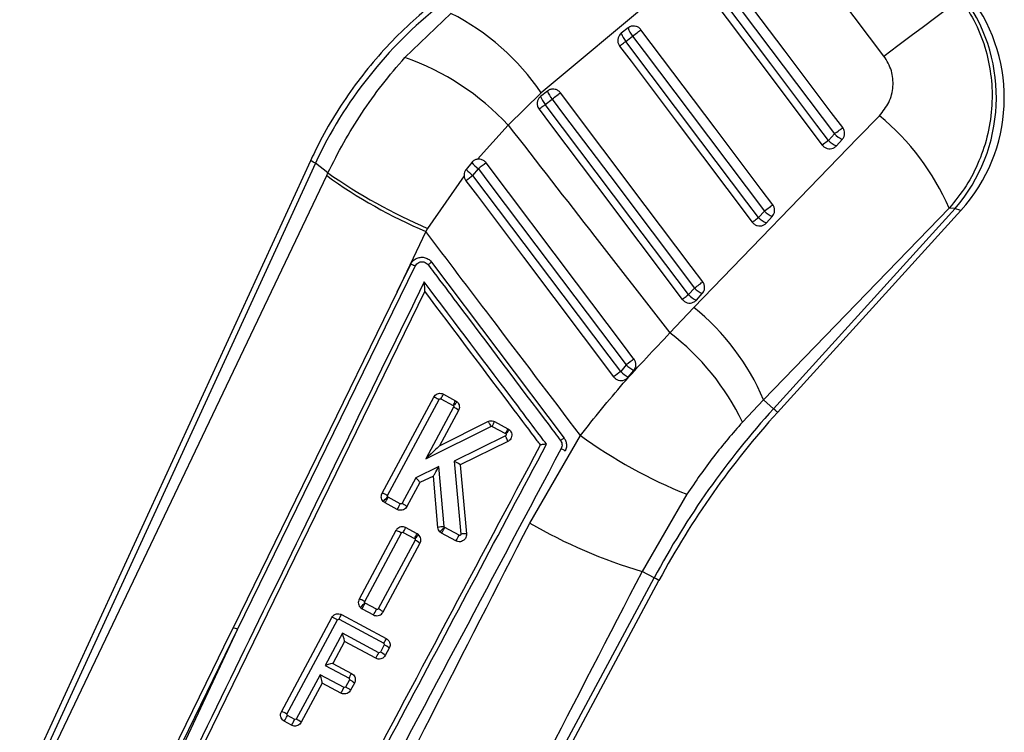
# Model space of a CAD drawing. Extents: x 31 to 406, y 23 to 283.
# Tile 6 of 30: x 124 to 152, y 79 to 100. Entities that reach past the tile are written whole.
import ezdxf

# ---------------------------------------------------------------- set-up
doc = ezdxf.new("R2010")
doc.units = 0
doc.layers.get('0').update_dxf_attribs({"linetype": 'CONTINUOUS'})

msp = doc.modelspace()

# ---------------------------------------------------------------- linework, layer by layer
at = {"color": 7, "linetype": 'CONTINUOUS'}
for p, q in [((144.033915, 101.961642), (138.685449, 97.47974)), ((148.369408, 98.520189), (145.93209, 101.776624)), ((134.829607, 98.476658), (136.132838, 99.727868)), ((141.135349, 99.314659), (140.943399, 99.164267)), ((141.075011, 98.935767), (141.266958, 99.08616)), ((138.685449, 97.47974), (137.749276, 96.56689)), ((138.858367, 97.530642), (138.666418, 97.38025)), ((138.798037, 97.151736), (138.989986, 97.302128)), ((137.749276, 96.56689), (136.880131, 95.601101)), ((146.968155, 96.318567), (146.801418, 96.134662)), ((146.801418, 96.134662), (146.625562, 96.00233)), ((147.023858, 95.980067), (147.190597, 96.163968)), ((132.162115, 95.558613), (124.582006, 79.059282)), ((132.655629, 95.213527), (132.301886, 95.494399)), ((136.717356, 95.508908), (136.558385, 95.310578)), ((132.620733, 95.140218), (132.655629, 95.213527)), ((136.753928, 95.1415), (136.90625, 95.33294)), ((136.503313, 95.133845), (135.47247, 93.646685)), ((144.990247, 94.137042), (144.823508, 93.953142)), ((150.211221, 94.21651), (144.967898, 88.800047)), ((145.248427, 88.545694), (150.382724, 94.208429)), ((145.362664, 88.442121), (150.542499, 94.155077)), ((150.382724, 94.208429), (150.211221, 94.21651)), ((145.045935, 93.798557), (145.212674, 93.982457)), ((135.418478, 93.558544), (134.611881, 91.853012)), ((135.47247, 93.646685), (135.418478, 93.558544)), ((135.583879, 92.691734), (139.328069, 87.716609)), ((130.102128, 82.300166), (135.123589, 92.581738)), ((134.611881, 91.853012), (134.993192, 92.633868)), ((135.392173, 91.866731), (127.028468, 74.732206)), ((135.392401, 91.867198), (135.392173, 91.866731)), ((143.012329, 91.955522), (142.84559, 91.771622)), ((143.068009, 91.617047), (143.234748, 91.800952)), ((142.320609, 90.688228), (142.997522, 91.41303)), ((141.08393, 89.785436), (140.928704, 89.59786)), ((141.138741, 89.436098), (141.296689, 89.625805)), ((134.187069, 86.155364), (135.644075, 88.874076)), ((134.34224, 86.089109), (135.799, 88.807364)), ((135.848347, 88.822498), (136.191928, 88.638201)), ((135.918954, 88.957076), (136.262433, 88.772833)), ((136.262433, 88.772833), (136.310283, 88.737224)), ((144.967898, 88.800047), (144.3694, 88.164806)), ((145.248427, 88.545694), (144.967898, 88.800047)), ((136.206209, 88.589931), (135.421615, 87.125807)), ((136.344938, 88.498915), (135.808539, 87.497944)), ((136.191928, 88.638201), (136.200352, 88.631922)), ((135.421615, 87.125807), (137.260148, 88.047196)), ((135.808539, 87.497944), (137.177816, 88.184162)), ((137.294115, 88.046987), (137.673151, 87.843676)), ((137.364724, 88.18157), (137.743678, 87.978298)), ((137.743678, 87.978298), (137.788396, 87.945764)), ((137.670854, 87.779467), (136.223635, 87.066665)), ((137.673151, 87.843676), (137.680723, 87.838232)), ((138.357087, 85.308598), (139.790966, 87.787945)), ((137.736595, 87.617794), (136.391902, 86.955487)), ((135.789257, 86.908121), (135.136581, 86.593925)), ((135.935457, 85.211795), (135.789257, 86.908121)), ((136.223635, 87.066665), (136.413153, 85.001401)), ((136.391902, 86.955487), (136.570954, 85.004294)), ((135.136581, 86.593925), (134.749344, 85.871328)), ((135.63577, 86.640899), (135.249648, 86.455022)), ((135.635777, 86.640904), (135.63577, 86.640899)), ((135.761233, 85.185189), (135.63577, 86.640899)), ((135.249648, 86.455022), (134.887965, 85.780113)), ((134.356431, 86.040153), (134.34709, 86.047544)), ((134.700086, 85.855826), (134.356431, 86.040153)), ((142.796915, 86.124593), (141.532, 83.944814)), ((134.269641, 85.8809), (134.215118, 85.923661)), ((134.61313, 85.696657), (134.269641, 85.8809)), ((135.173287, 85.009321), (134.851199, 85.182087)), ((135.945222, 85.189988), (135.935457, 85.211795)), ((135.953977, 85.183255), (135.945222, 85.189988)), ((136.359854, 84.965546), (135.953977, 85.183255)), ((134.576317, 85.099086), (133.537887, 83.16142)), ((133.693058, 83.095165), (134.731237, 85.032366)), ((134.780523, 85.047547), (135.102619, 84.874776)), ((135.102619, 84.874776), (135.110119, 84.869451)), ((135.214971, 84.979645), (135.173287, 85.009321)), ((135.867157, 85.024016), (135.815825, 85.063315)), ((136.272901, 84.806382), (135.867157, 85.024016)), ((135.11704, 84.82633), (134.078755, 82.888819)), ((134.217368, 82.797586), (135.25577, 84.735313)), ((134.016453, 69.106387), (141.873828, 83.761545)), ((141.873828, 83.761545), (141.532, 83.944814)), ((134.098921, 68.933864), (142.009727, 83.688681)), ((133.571326, 82.923961), (133.620507, 82.886909)), ((133.707346, 83.046138), (133.698857, 83.052582)), ((134.029559, 82.873309), (133.707346, 83.046138)), ((133.038363, 82.723289), (134.304155, 82.044633)), ((133.620507, 82.886909), (133.942605, 82.71414)), ((131.339397, 79.976573), (132.767579, 82.641497)), ((131.494471, 79.910141), (132.922653, 82.575062)), ((132.922653, 82.575062), (132.967784, 82.588694)), ((132.967784, 82.588694), (134.233575, 81.910041)), ((126.384967, 74.687041), (130.102128, 82.300166)), ((126.413996, 74.45683), (130.102128, 82.300166)), ((133.063094, 82.197196), (132.575004, 81.286402)), ((134.091818, 81.645645), (133.063094, 82.197196)), ((133.123084, 81.959247), (132.792442, 81.342257)), ((134.004892, 81.486465), (133.123084, 81.959247)), ((134.247203, 81.864913), (134.136946, 81.659272)), ((134.233575, 81.910041), (134.247203, 81.864913)), ((134.136946, 81.659272), (134.091818, 81.645645)), ((134.385915, 81.773867), (134.275659, 81.568223)), ((132.575004, 81.286402), (133.25102, 80.923956)), ((132.792442, 81.342257), (133.3216, 81.058549)), ((132.433302, 81.021976), (131.760904, 79.767259)), ((133.109263, 80.65956), (132.433302, 81.021976)), ((132.493289, 80.784027), (131.899631, 79.67624)), ((133.022337, 80.500379), (132.493289, 80.784027)), ((133.264647, 80.878828), (133.154391, 80.673187)), ((133.25102, 80.923956), (133.264647, 80.878828)), ((133.40336, 80.78778), (133.293104, 80.582139)), ((133.154391, 80.673187), (133.109263, 80.65956)), ((131.508096, 79.86502), (131.494471, 79.910141)), ((131.715766, 79.753629), (131.508096, 79.86502)), ((131.628813, 79.594462), (131.421143, 79.705854)), ((131.760904, 79.767259), (131.715766, 79.753629))]:
    msp.add_line(p, q, dxfattribs=at)
at = {"color": 8, "linetype": 'CONTINUOUS'}
for p, q in [((132.301886, 95.494399), (124.481797, 78.472718)), ((123.943464, 76.934518), (132.620733, 95.140218))]:
    msp.add_line(p, q, dxfattribs=at)
at = {"color": 7, "linetype": 'CONTINUOUS', "flags": 128}
for points in [[(147.203491, 96.495593), (146.87805, 96.928179), (145.576287, 98.658521), (143.779239, 101.047207)], [(143.54393, 100.870201), (143.869369, 100.437616), (145.171122, 98.707263), (146.968155, 96.318567)], [(143.176078, 100.587437), (143.501521, 100.154851), (144.803294, 98.424518), (146.625562, 96.00233)], [(146.801418, 96.134662), (146.47598, 96.567253), (145.174227, 98.2976), (143.351981, 100.719804)], [(148.369408, 98.520189), (148.765205, 98.816235), (149.140543, 99.096953), (149.486841, 99.35593), (149.796179, 99.587236), (150.061487, 99.785586), (150.276697, 99.946444), (150.436889, 100.066135), (150.538399, 100.141917)], [(141.266958, 99.08616), (141.302249, 99.112709), (141.337659, 99.139352), (141.372242, 99.165364), (141.40506, 99.190056), (141.435237, 99.21276), (141.461955, 99.232857), (141.4845, 99.249819), (141.502262, 99.263181)], [(141.266958, 99.08616), (141.5924, 98.653574), (142.89416, 96.923231), (144.990247, 94.137042)], [(145.225568, 94.314078), (144.900127, 94.746664), (143.598359, 96.477001), (141.502262, 99.263181)], [(140.899098, 98.80342), (140.904542, 98.807518), (140.915644, 98.815868), (140.932104, 98.828251), (140.95348, 98.844334), (140.979199, 98.863685), (141.008567, 98.885779), (141.040793, 98.910023), (141.075011, 98.935767)], [(140.899098, 98.80342), (141.224542, 98.370839), (142.526315, 96.640502), (144.647629, 93.82082)], [(144.823508, 93.953142), (144.498069, 94.385728), (143.196308, 96.11607), (141.075011, 98.935767)], [(138.989986, 97.302128), (139.025275, 97.328677), (139.060687, 97.35532), (139.095268, 97.381338), (139.128088, 97.406029), (139.158263, 97.428728), (139.18498, 97.448835), (139.207523, 97.465798), (139.225286, 97.479159)], [(143.247643, 92.132568), (142.922199, 92.565148), (141.620431, 94.295486), (139.225286, 97.479159)], [(138.622119, 97.019408), (138.627565, 97.023501), (138.638667, 97.031851), (138.655127, 97.044229), (138.676506, 97.060312), (138.702225, 97.079659), (138.731593, 97.101752), (138.763819, 97.125992), (138.798037, 97.151736)], [(142.84559, 91.771622), (142.520151, 92.204208), (141.218385, 93.934545), (138.798037, 97.151736)], [(138.989986, 97.302128), (139.315428, 96.869543), (140.617191, 95.139205), (143.012329, 91.955522)], [(138.622119, 97.019408), (138.947563, 96.586823), (140.249336, 94.85649), (142.669696, 91.639314)], [(142.997522, 91.41303), (147.625751, 96.193075), (148.24169, 96.829091)], [(146.968155, 96.318567), (147.003443, 96.345116), (147.038854, 96.371754), (147.073437, 96.397772), (147.106261, 96.422463), (147.136441, 96.445167), (147.163166, 96.465269), (147.185719, 96.482232), (147.203491, 96.495593)], [(141.303896, 89.950571), (140.983387, 90.376347), (139.681137, 92.106322), (137.127314, 95.498959)], [(136.90625, 95.33294), (137.231895, 94.900508), (138.534485, 93.170796), (141.08393, 89.785436)], [(136.555656, 94.991783), (136.878956, 94.562252), (138.181124, 92.832222), (140.729093, 89.44707)], [(140.928704, 89.59786), (140.603052, 90.030282), (139.300445, 91.759984), (136.753928, 95.1415)], [(144.990247, 94.137042), (145.025535, 94.163591), (145.060948, 94.190234), (145.095529, 94.216247), (145.128351, 94.240943), (145.158528, 94.263642), (145.185251, 94.283749), (145.207801, 94.300711), (145.225568, 94.314078)], [(144.647629, 93.82082), (144.653068, 93.824912), (144.664165, 93.833262), (144.680618, 93.84564), (144.701991, 93.861718), (144.727706, 93.881065), (144.757068, 93.903153), (144.789292, 93.927398), (144.823508, 93.953142)], [(143.012329, 91.955522), (143.04762, 91.982071), (143.08303, 92.008714), (143.11761, 92.034732), (143.150433, 92.059423), (143.18061, 92.082127), (143.20733, 92.102234), (143.229878, 92.119196), (143.247643, 92.132568)], [(134.611881, 91.853012), (134.411885, 91.443454), (132.517958, 87.564502), (129.973315, 82.351552)], [(142.669696, 91.639314), (142.675138, 91.643402), (142.686237, 91.651747), (142.702695, 91.664125), (142.724068, 91.680203), (142.749783, 91.69955), (142.779148, 91.721638), (142.811374, 91.745878), (142.84559, 91.771622)], [(135.808375, 87.49786), (135.808497, 87.497924), (135.808539, 87.497944)], [(129.973315, 82.351552), (129.864249, 82.128087), (129.390933, 81.158267), (127.497898, 77.278867), (126.258249, 74.737869)]]:
    msp.add_lwpolyline(points, dxfattribs=at)
at = {"color": 8, "linetype": 'CONTINUOUS', "flags": 128}
for points in [[(132.301886, 95.494399), (132.240823, 95.522453), (132.197123, 95.54253), (132.170872, 95.55459), (132.162115, 95.558613), (132.162115, 95.558613)], [(150.382724, 94.208429), (150.502479, 94.168439), (150.542499, 94.155077), (150.542496, 94.155077)], [(145.362664, 88.442121), (145.355507, 88.448608), (145.334051, 88.468064), (145.298333, 88.500444), (145.248427, 88.545694)], [(142.009727, 83.688681), (142.001213, 83.693245), (141.975687, 83.706932), (141.933199, 83.729711), (141.873828, 83.761545)]]:
    msp.add_lwpolyline(points, dxfattribs=at)
at = {"color": 7, "linetype": 'CONTINUOUS'}
for centre, radius, start, end in [((147.033443, 97.336673), 4.736667, 317.7709074, 36.8318583), ((146.719204, 97.35148), 4.827023, 319.3726485, 35.2312873), ((132.976569, 93.570889), 6.918846, 34.3993118, 62.8588401), ((141.542439, 99.357151), 0.629327, 197.8480067, 222.0345167), ((141.734342, 99.507512), 0.629273, 197.8465501, 222.0350381), ((132.427554, 91.617687), 7.267416, 42.9228324, 70.6994362), ((139.457485, 97.72356), 0.629412, 197.8486844, 222.0334126), ((139.265489, 97.573141), 0.629359, 197.8476491, 222.0344479), ((143.883018, 91.494574), 6.888765, 23.2738817, 50.7487834), ((147.469799, 96.803019), 0.697382, 224.0011639, 246.3994284), ((147.303127, 96.619222), 0.697503, 224.0039016, 246.3978166), ((137.746018, 96.423767), 1.376632, 221.648875, 232.409307), ((188.65438, 26.657484), 85.98946, 126.81443934, 126.99864947), ((141.787318, 108.314859), 15.969741, 235.1233273, 246.7074689), ((137.824095, 96.576786), 1.790336, 225.0112488, 233.2913218), ((141.195041, 107.041656), 14.668435, 234.2293998, 246.8082811), ((167.22376, 54.583701), 50.728155, 126.9164162, 127.1970319), ((145.491913, 94.62156), 0.697443, 224.0038187, 246.3983524), ((145.325167, 94.43765), 0.697431, 224.0036246, 246.3985466), ((143.513824, 92.439842), 0.697183, 224.0018903, 246.4036587), ((143.347221, 92.256117), 0.697401, 224.0044628, 246.3993606), ((138.635952, 86.074702), 6.893551, 23.2876216, 50.7501727), ((138.151896, 85.210182), 6.883833, 25.4175578, 52.7293882), ((186.808199, 29.107952), 75.976746, 126.79288015, 127.0003044), ((142.191671, 91.04025), 1.673813, 228.562161, 237.6766447), ((168.7125, 52.611), 46.259779, 126.9131485, 127.2229936), ((142.375008, 91.258546), 2.202197, 228.9471404, 235.8487837), ((132.002172, 90.926224), 4.383917, 331.322859, 333.3092003), ((132.355173, 90.733232), 4.371481, 331.3635899, 333.3555971), ((137.691584, 87.185166), 2.077709, 131.6684382, 135.8672659), ((136.016157, 88.149012), 0.480135, 46.7825134, 66.6822299), ((163.043023, 72.411664), 24.01988, 137.801982, 151.801982), ((163.043023, 72.411664), 23.865678, 137.801982, 151.801982), ((133.447244, 90.151077), 4.384702, 331.3230413, 333.3090997), ((133.834061, 89.940723), 4.374496, 331.3550636, 333.3457185), ((139.355419, 86.269005), 2.295012, 133.0624367, 136.8621855), ((148.157808, 99.360401), 14.280258, 234.1332102, 247.9505981), ((136.496243, 86.965553), 0.104826, 185.0225573, 185.5105859), ((135.27104, 86.443813), 0.02415, 151.3845072, 152.3466808), ((135.72729, 84.444989), 2.114979, 130.7366642, 135.6417399), ((129.488655, 88.589695), 5.495034, 330.4651183, 332.3562906), ((129.780152, 88.440297), 5.557449, 330.4167901, 332.2867785), ((130.69816, 87.277916), 4.651906, 331.3503425, 333.2222353), ((135.946365, 84.556626), 0.65526, 90.953838, 106.4114221), ((137.502718, 83.469568), 2.320698, 132.1545362, 136.6263206), ((131.070423, 87.742547), 5.513536, 330.457766, 332.3426038), ((145.768725, 98.185504), 14.857559, 240.0763004, 253.4318161), ((131.23293, 86.993132), 4.411567, 331.3026994, 333.2765936), ((137.067519, 83.111925), 2.630649, 134.7663315, 138.0797085), ((131.429833, 87.555539), 5.568947, 330.4186855, 332.2847555), ((136.502373, 84.440014), 0.568433, 83.0704494, 99.0303738), ((134.927032, 84.385478), 0.480056, 46.7808584, 66.6838849), ((135.405702, 81.23267), 2.495075, 133.1637224, 137.3240118), ((128.821652, 85.607366), 5.51633, 330.4512264, 332.3351176), ((129.128129, 84.687951), 4.376052, 331.3332212, 333.3231684), ((129.107325, 85.458962), 5.560035, 330.4179196, 332.287026), ((132.654795, 82.164024), 0.490612, 56.909248, 76.7097406), ((129.857029, 81.872911), 0.492565, 60.1588858, 76.3446113), ((132.845016, 82.108797), 0.315732, 331.7277996, 331.8689439), ((130.385911, 84.013534), 4.385112, 331.3348567, 333.3206633), ((134.057047, 81.424013), 0.480158, 46.770998, 66.6699499), ((129.18469, 84.222047), 5.54236, 330.42404, 332.2990623), ((133.946919, 81.218577), 0.479919, 46.7651843, 66.6743297), ((132.76509, 81.291638), 0.057536, 61.6153367, 62.1453236), ((129.403356, 83.02745), 4.385112, 331.3348567, 333.3206633), ((132.425769, 80.820545), 0.076762, 331.593497, 332.1756767), ((133.074559, 80.438041), 0.480029, 46.7674784, 66.6720357), ((128.195419, 83.239587), 5.549991, 330.425694, 332.2981604), ((132.964364, 80.232493), 0.479919, 46.7651843, 66.6743297), ((131.226654, 79.499179), 0.490526, 56.908324, 76.7122153), ((126.583219, 82.45216), 5.563066, 330.418064, 332.2861294), ((126.800274, 82.335642), 5.552374, 330.4162651, 332.2879282), ((131.570994, 79.326575), 0.479863, 46.7756631, 66.6867052)]:
    msp.add_arc(centre, radius, start, end, dxfattribs=at)
for centre, major_axis, ratio, start_param, end_param in [((143.345341, 90.403262), (7.636975, 9.618308), 0.989570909, 1.339310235, 1.807497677), ((135.41344, 87.113513), (0.395035, 0.38437), 0.005645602, 0.017797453, 1.544609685), ((135.781083, 86.895828), (0.145311, 0.254924), 0.003458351, 3.146603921, 4.762603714), ((136.21546, 87.054369), (0.17622, -0.098759), 0.072872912, 0.050062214, 1.565249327), ((135.128406, 86.58163), (-0.121198, 0.126562), 0.082226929, 3.168388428, 4.730796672), ((133.054921, 82.184902), (-0.068083, 0.225392), 0.048370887, 3.189935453, 4.752343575), ((132.56683, 81.274108), (0.225431, 0.068095), 0.039983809, 0.039954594, 1.522453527), ((132.425127, 81.009684), (-0.068083, 0.225392), 0.048370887, 3.189935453, 4.752343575)]:
    msp.add_ellipse(centre, major_axis=major_axis, ratio=ratio, start_param=start_param, end_param=end_param, dxfattribs=at)
for points, knots in [([(135.738225, 100.087066), (135.51026, 99.900637), (135.041547, 99.517327), (134.388716, 98.872881), (133.772845, 98.172023), (133.212947, 97.425643), (132.711941, 96.639109), (132.372977, 96.009099), (132.201727, 95.643239), (132.162115, 95.558613)], [0, 0, 0, 0, 0.151639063, 0.311780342, 0.471871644, 0.63191275, 0.791909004, 0.951867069, 1, 1, 1, 1]), ([(150.538399, 100.141917), (150.686208, 99.912882), (150.981824, 99.454814), (151.263715, 98.695), (151.41685, 97.914921), (151.439759, 97.120528), (151.325933, 96.32207), (151.077188, 95.551395), (150.710543, 94.834224), (150.377663, 94.422417), (150.211221, 94.21651)], [0, 0, 0, 0, 0.127782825, 0.255564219, 0.377300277, 0.499038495, 0.625860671, 0.752687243, 0.876341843, 1, 1, 1, 1]), ([(141.502262, 99.263181), (141.482298, 99.284989), (141.44237, 99.328606), (141.359754, 99.364618), (141.272005, 99.372675), (141.19365, 99.353885), (141.152502, 99.3262), (141.135349, 99.314659)], [0, 0, 0, 0, 0.212098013, 0.424193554, 0.636290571, 0.84838476, 1, 1, 1, 1]), ([(140.943399, 99.164267), (140.925785, 99.147927), (140.886924, 99.11188), (140.851346, 99.035665), (140.84142, 98.947964), (140.858677, 98.866519), (140.886829, 98.822572), (140.899098, 98.80342)], [0, 0, 0, 0, 0.18018281, 0.397505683, 0.614823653, 0.832139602, 1, 1, 1, 1]), ([(148.24169, 96.829091), (148.339048, 96.950521), (148.533971, 97.193639), (148.646012, 97.649407), (148.608402, 98.120028), (148.450365, 98.384638), (148.369408, 98.520189)], [0, 0, 0, 0, 0.253416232, 0.507371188, 0.747644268, 1, 1, 1, 1]), ([(132.655629, 95.213527), (132.800005, 95.502669), (133.088752, 96.080942), (133.606529, 96.915266), (134.18088, 97.723062), (134.613366, 98.225461), (134.829607, 98.476658)], [0, 0, 0, 0, 0.246130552, 0.492251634, 0.746128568, 1, 1, 1, 1]), ([(139.225286, 97.479159), (139.225029, 97.4795), (139.207178, 97.503267), (139.163185, 97.544535), (139.081828, 97.581139), (138.993661, 97.588497), (138.915925, 97.569482), (138.875159, 97.541973), (138.858367, 97.530642)], [0, 0, 0, 0, 0.003089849, 0.21517684, 0.427270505, 0.639357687, 0.851449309, 1, 1, 1, 1]), ([(138.666418, 97.38025), (138.648804, 97.36391), (138.609946, 97.327863), (138.574365, 97.251653), (138.564442, 97.163953), (138.581694, 97.082507), (138.609849, 97.03856), (138.622119, 97.019408)], [0, 0, 0, 0, 0.18018063, 0.397496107, 0.614817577, 0.832134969, 1, 1, 1, 1]), ([(137.749276, 96.56689), (138.564699, 95.517495), (140.087777, 93.557396), (141.612289, 91.598413), (142.320609, 90.688228)], [0, 0, 0, 0, 0.535378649, 1, 1, 1, 1]), ([(147.190597, 96.163968), (147.192874, 96.166547), (147.214217, 96.190724), (147.245476, 96.245062), (147.261454, 96.331895), (147.249403, 96.420712), (147.218721, 96.470754), (147.203491, 96.495593)], [0, 0, 0, 0, 0.029087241, 0.272685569, 0.516292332, 0.75990551, 1, 1, 1, 1]), ([(146.625562, 96.00233), (146.644781, 95.981206), (146.683887, 95.938223), (146.765068, 95.901743), (146.853038, 95.892381), (146.938765, 95.913288), (146.994294, 95.949112), (147.019026, 95.975009), (147.023858, 95.980067)], [0, 0, 0, 0, 0.185503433, 0.377475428, 0.569447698, 0.761423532, 0.953393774, 1, 1, 1, 1]), ([(136.880131, 95.601101), (136.851715, 95.594023), (136.794889, 95.579867), (136.743283, 95.539215), (136.720886, 95.513035), (136.717356, 95.508908)], [0, 0, 0, 0, 0.45726528, 0.914444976, 1, 1, 1, 1]), ([(137.127314, 95.498959), (137.108483, 95.519692), (137.069725, 95.562366), (136.988824, 95.598758), (136.922624, 95.606268), (136.886847, 95.601918), (136.880131, 95.601101)], [0, 0, 0, 0, 0.297639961, 0.612615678, 0.927281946, 1, 1, 1, 1]), ([(136.558385, 95.310578), (136.543489, 95.287459), (136.512642, 95.239584), (136.501769, 95.175541), (136.503082, 95.140075), (136.503313, 95.133845)], [0, 0, 0, 0, 0.434972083, 0.900752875, 1, 1, 1, 1]), ([(136.503313, 95.133845), (136.506281, 95.110793), (136.512868, 95.059623), (136.540482, 95.015841), (136.555656, 94.991783)], [0, 0, 0, 0, 0.450492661, 1, 1, 1, 1]), ([(145.212674, 93.982457), (145.225783, 93.99927), (145.256701, 94.038924), (145.280851, 94.116683), (145.278964, 94.205243), (145.254728, 94.272124), (145.231782, 94.305138), (145.225568, 94.314078)], [0, 0, 0, 0, 0.179201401, 0.422663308, 0.666122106, 0.909590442, 1, 1, 1, 1]), ([(144.647629, 93.82082), (144.666885, 93.799664), (144.706035, 93.756653), (144.787278, 93.72019), (144.875253, 93.710882), (144.96097, 93.731833), (145.016437, 93.767665), (145.041136, 93.793531), (145.045935, 93.798557)], [0, 0, 0, 0, 0.185814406, 0.377787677, 0.569758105, 0.761728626, 0.953698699, 1, 1, 1, 1]), ([(139.790966, 87.787945), (138.946454, 88.903376), (137.489694, 90.827464), (136.03138, 92.750379), (135.418478, 93.558544)], [0, 0, 0, 0, 0.579718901, 1, 1, 1, 1]), ([(134.993192, 92.633868), (135.014633, 92.669572), (135.042635, 92.716202), (135.084373, 92.75015), (135.094152, 92.758104)], [0, 0, 0, 0, 0.765708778, 1, 1, 1, 1]), ([(135.094152, 92.758104), (135.111947, 92.770267), (135.162056, 92.804518), (135.259977, 92.833543), (135.379029, 92.829289), (135.489857, 92.785344), (135.554039, 92.730162), (135.580856, 92.695631), (135.583802, 92.691838)], [0, 0, 0, 0, 0.118146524, 0.33269717, 0.546978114, 0.760670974, 0.973709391, 1, 1, 1, 1]), ([(135.123589, 92.581738), (135.124316, 92.583221), (135.135538, 92.606126), (135.165629, 92.646599), (135.225878, 92.687253), (135.296267, 92.705744), (135.368442, 92.699659), (135.436037, 92.671002), (135.468656, 92.635675), (135.484933, 92.618048)], [0, 0, 0, 0, 0.011446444, 0.176794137, 0.34193175, 0.506667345, 0.670986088, 0.835823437, 1, 1, 1, 1]), ([(135.583802, 92.691838), (135.582312, 92.690812), (135.579332, 92.68876), (135.55683, 92.672084), (135.524452, 92.647897), (135.498053, 92.628067), (135.484853, 92.618152)], [0, 0, 0, 0, 0.249999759, 0.499993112, 0.749995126, 1, 1, 1, 1]), ([(134.993192, 92.633868), (134.995174, 92.634092), (134.999399, 92.634571), (135.020651, 92.627663), (135.048809, 92.61632), (135.083713, 92.600964), (135.108168, 92.589173), (135.123589, 92.581738)], [0, 0, 0, 0, 0.1889588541, 0.4028091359, 0.6180442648, 0.7591420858, 1, 1, 1, 1]), ([(135.484933, 92.618048), (135.539193, 92.545967), (135.810495, 92.185564), (136.949958, 90.671858), (138.143723, 89.08606), (139.120445, 87.788586), (139.228989, 87.644398)], [0, 0, 0, 0, 0.043477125, 0.217387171, 0.913028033, 1, 1, 1, 1]), ([(135.37635, 92.131733), (133.947863, 89.207126), (131.107339, 83.391596), (128.267616, 77.575327), (126.855978, 74.684036)], [0, 0, 0, 0, 0.502895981, 1, 1, 1, 1]), ([(135.392401, 91.867198), (135.392836, 91.869276), (135.393822, 91.873986), (135.393747, 91.898344), (135.391493, 91.949138), (135.38565, 92.03032), (135.379724, 92.096716), (135.376415, 92.131063), (135.37635, 92.131733)], [0, 0, 0, 0, 0.084471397, 0.191493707, 0.360717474, 0.667061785, 0.99350039, 1, 1, 1, 1]), ([(138.831542, 87.541818), (138.77728, 87.613898), (138.505973, 87.974298), (137.354236, 89.504263), (136.256772, 90.96216), (135.37635, 92.131733)], [0, 0, 0, 0, 0.047112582, 0.23556207, 1, 1, 1, 1]), ([(143.234748, 91.800952), (143.247875, 91.81779), (143.278811, 91.85747), (143.302937, 91.93527), (143.301019, 92.02383), (143.276769, 92.09067), (143.253838, 92.123655), (143.247643, 92.132568)], [0, 0, 0, 0, 0.179459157, 0.422921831, 0.666385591, 0.909860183, 1, 1, 1, 1]), ([(138.662337, 87.521587), (138.63228, 87.561524), (138.385209, 87.889804), (137.295159, 89.338187), (136.235161, 90.746632), (135.392173, 91.866731)], [0, 0, 0, 0, 0.02757368, 0.226655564, 1, 1, 1, 1]), ([(142.669696, 91.639314), (142.688952, 91.618155), (142.7281, 91.575137), (142.809351, 91.538682), (142.897326, 91.529372), (142.983044, 91.550322), (143.038512, 91.586155), (143.06321, 91.612021), (143.068009, 91.617047)], [0, 0, 0, 0, 0.185829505, 0.377798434, 0.569763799, 0.76173432, 0.953699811, 1, 1, 1, 1]), ([(139.790966, 87.787945), (140.188375, 88.286633), (140.992219, 89.295332), (141.874511, 90.220467), (142.320609, 90.688228)], [0, 0, 0, 0, 0.4943863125, 1, 1, 1, 1]), ([(141.296689, 89.625805), (141.312681, 89.649215), (141.345247, 89.696887), (141.361424, 89.784356), (141.349603, 89.872571), (141.322016, 89.926378), (141.304161, 89.950217), (141.303896, 89.950571)], [0, 0, 0, 0, 0.2420120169, 0.4928271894, 0.7442021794, 0.9962006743, 1, 1, 1, 1]), ([(140.729093, 89.44707), (140.745936, 89.428228), (140.782496, 89.387326), (140.859901, 89.349543), (140.948552, 89.337488), (141.035984, 89.356066), (141.099918, 89.39387), (141.129221, 89.425743), (141.138741, 89.436098)], [0, 0, 0, 0, 0.160465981, 0.348328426, 0.536020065, 0.723283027, 0.910099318, 1, 1, 1, 1]), ([(135.644075, 88.874076), (135.657004, 88.89325), (135.682864, 88.931599), (135.743116, 88.968714), (135.810818, 88.984551), (135.872178, 88.978511), (135.905994, 88.963014), (135.918954, 88.957076)], [0, 0, 0, 0, 0.21675892, 0.43352095, 0.650278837, 0.865974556, 1, 1, 1, 1]), ([(135.64409, 88.874106), (135.647227, 88.874588), (135.653502, 88.875553), (135.69008, 88.861373), (135.740645, 88.838028), (135.779548, 88.817585), (135.799, 88.807364)], [0, 0, 0, 0, 0.250000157, 0.500000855, 0.749998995, 1, 1, 1, 1]), ([(135.799, 88.807364), (135.800557, 88.809802), (135.804345, 88.815732), (135.81331, 88.822679), (135.824862, 88.826787), (135.837199, 88.827145), (135.844621, 88.824051), (135.848347, 88.822498)], [0, 0, 0, 0, 0.151908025, 0.369467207, 0.581774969, 0.790052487, 1, 1, 1, 1]), ([(136.200352, 88.631922), (136.202225, 88.629745), (136.206744, 88.624492), (136.210535, 88.613889), (136.210965, 88.601363), (136.207791, 88.593735), (136.206209, 88.589931)], [0, 0, 0, 0, 0.189170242, 0.456382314, 0.728922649, 1, 1, 1, 1]), ([(136.310283, 88.737224), (136.324668, 88.719641), (136.353436, 88.684479), (136.371169, 88.61761), (136.3687, 88.553094), (136.352275, 88.515644), (136.344938, 88.498915)], [0, 0, 0, 0, 0.2622654, 0.524502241, 0.787597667, 1, 1, 1, 1]), ([(137.177816, 88.184162), (137.19369, 88.190573), (137.23088, 88.205593), (137.297578, 88.208566), (137.341912, 88.190741), (137.364724, 88.18157)], [0, 0, 0, 0, 0.265515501, 0.622075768, 1, 1, 1, 1]), ([(137.177819, 88.184167), (137.180299, 88.182756), (137.185258, 88.179933), (137.205207, 88.149101), (137.231239, 88.103505), (137.250512, 88.065965), (137.260148, 88.047196)], [0, 0, 0, 0, 0.250002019, 0.499991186, 0.74999968, 1, 1, 1, 1]), ([(137.260148, 88.047196), (137.260288, 88.047264), (137.264217, 88.049182), (137.272639, 88.051515), (137.284465, 88.051067), (137.291243, 88.048201), (137.294115, 88.046987)], [0, 0, 0, 0, 0.013321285, 0.374596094, 0.735016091, 1, 1, 1, 1]), ([(137.788396, 87.945764), (137.803118, 87.928441), (137.832561, 87.893799), (137.851853, 87.827055), (137.849562, 87.758285), (137.824176, 87.693893), (137.783901, 87.645495), (137.75035, 87.625849), (137.736595, 87.617794)], [0, 0, 0, 0, 0.1742059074, 0.3483941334, 0.5231202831, 0.6992090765, 0.876684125, 1, 1, 1, 1]), ([(144.3694, 88.164806), (144.092657, 87.847623), (143.530458, 87.203271), (143.043943, 86.487849), (142.796915, 86.124593)], [0, 0, 0, 0, 0.492250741, 1, 1, 1, 1]), ([(137.680723, 87.838237), (137.683296, 87.835205), (137.688438, 87.829145), (137.691798, 87.817445), (137.691423, 87.805294), (137.68696, 87.793712), (137.679686, 87.78473), (137.67347, 87.781026), (137.670854, 87.779467)], [0, 0, 0, 0, 0.169974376, 0.339811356, 0.511797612, 0.688169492, 0.868776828, 1, 1, 1, 1]), ([(137.736665, 87.617829), (137.737131, 87.618794), (137.738064, 87.620723), (137.735612, 87.631196), (137.730417, 87.646761), (137.72243, 87.667334), (137.712036, 87.691945), (137.699629, 87.719608), (137.685756, 87.749241), (137.675821, 87.769392), (137.670854, 87.779467)], [0, 0, 0, 0, 0.125001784, 0.250001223, 0.375002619, 0.499992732, 0.625002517, 0.750005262, 0.875010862, 1, 1, 1, 1]), ([(139.328061, 87.716604), (139.326561, 87.715617), (139.323561, 87.713643), (139.301048, 87.697332), (139.268657, 87.673626), (139.24221, 87.654137), (139.228986, 87.644393)], [0, 0, 0, 0, 0.249997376, 0.499995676, 0.749996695, 1, 1, 1, 1]), ([(139.328061, 87.716604), (139.346696, 87.686061), (139.383963, 87.624977), (139.401914, 87.514204), (139.389661, 87.418355), (139.364816, 87.364552), (139.356336, 87.346191)], [0, 0, 0, 0, 0.272322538, 0.544630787, 0.844591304, 1, 1, 1, 1]), ([(130.788193, 72.698699), (130.793099, 72.707935), (130.96663, 73.034615), (131.814707, 74.631069), (134.434351, 79.562538), (136.885661, 84.177051), (138.662337, 87.521587)], [0, 0, 0, 0, 0.0018693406, 0.0661233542, 0.3231391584, 1, 1, 1, 1]), ([(130.850565, 72.524887), (132.182795, 75.031255), (134.843211, 80.036381), (137.503447, 85.042542), (138.831542, 87.541818)], [0, 0, 0, 0, 0.500760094, 1, 1, 1, 1]), ([(139.24647, 87.417681), (137.367584, 83.881922), (134.660578, 78.787774), (131.953444, 73.694995), (131.125285, 72.137025)], [0, 0, 0, 0, 0.694082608, 1, 1, 1, 1]), ([(138.831542, 87.541818), (138.830876, 87.541767), (138.827105, 87.541476), (138.804896, 87.539777), (138.767098, 87.536468), (138.722422, 87.5318), (138.689633, 87.527611), (138.668413, 87.52406), (138.664267, 87.522373), (138.662337, 87.521587)], [0, 0, 0, 0, 0.008689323, 0.0491761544, 0.2890706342, 0.4965269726, 0.677749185, 0.8499699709, 1, 1, 1, 1]), ([(139.228986, 87.644393), (139.235875, 87.633979), (139.256037, 87.603499), (139.272322, 87.546339), (139.271579, 87.477793), (139.254817, 87.437661), (139.246473, 87.417681)], [0, 0, 0, 0, 0.156185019, 0.457130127, 0.7297393, 1, 1, 1, 1]), ([(139.356336, 87.346196), (139.355325, 87.348452), (139.353302, 87.352966), (139.328642, 87.370432), (139.291974, 87.393041), (139.261717, 87.409617), (139.246589, 87.417905)], [0, 0, 0, 0, 0.25000072, 0.500000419, 0.750008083, 1, 1, 1, 1]), ([(134.215118, 85.923661), (134.201558, 85.942029), (134.174438, 85.978764), (134.159969, 86.046799), (134.165453, 86.107771), (134.180955, 86.141902), (134.187069, 86.155364)], [0, 0, 0, 0, 0.273432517, 0.546853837, 0.821266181, 1, 1, 1, 1]), ([(134.34224, 86.089109), (134.332352, 86.094328), (134.304573, 86.108991), (134.261631, 86.129989), (134.221711, 86.147454), (134.194285, 86.157133), (134.189476, 86.155954), (134.187071, 86.155364)], [0, 0, 0, 0, 0.127853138, 0.359224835, 0.572812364, 0.786407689, 1, 1, 1, 1]), ([(134.34709, 86.047539), (134.34469, 86.050796), (134.339892, 86.057307), (134.337345, 86.069388), (134.338297, 86.080363), (134.341102, 86.086585), (134.34224, 86.089109)], [0, 0, 0, 0, 0.270119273, 0.540007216, 0.813470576, 1, 1, 1, 1]), ([(134.887965, 85.780113), (134.875042, 85.760909), (134.849197, 85.722503), (134.788924, 85.685301), (134.721183, 85.669385), (134.659848, 85.675363), (134.626045, 85.69077), (134.61313, 85.696657)], [0, 0, 0, 0, 0.216954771, 0.433901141, 0.650779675, 0.866572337, 1, 1, 1, 1]), ([(134.749344, 85.871328), (134.747799, 85.868891), (134.744025, 85.862937), (134.735058, 85.855927), (134.723436, 85.851749), (134.711131, 85.851353), (134.703736, 85.854348), (134.700086, 85.855826)], [0, 0, 0, 0, 0.151634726, 0.370459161, 0.584389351, 0.7949027, 1, 1, 1, 1]), ([(134.749344, 85.871328), (134.768353, 85.860855), (134.806369, 85.839907), (134.852841, 85.811076), (134.884154, 85.788738), (134.886695, 85.782988), (134.887965, 85.780113)], [0, 0, 0, 0, 0.250000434, 0.49999867, 0.750000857, 1, 1, 1, 1]), ([(131.169879, 71.191963), (131.703276, 72.246115), (134.086855, 76.956777), (136.490967, 81.658796), (138.357087, 85.308598)], [0, 0, 0, 0, 0.223779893, 1, 1, 1, 1]), ([(134.851199, 85.182087), (134.830123, 85.190862), (134.787977, 85.208409), (134.718146, 85.206386), (134.653385, 85.182913), (134.604649, 85.144172), (134.584388, 85.111929), (134.576317, 85.099086)], [0, 0, 0, 0, 0.2133118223, 0.4265714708, 0.6410009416, 0.8569990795, 1, 1, 1, 1]), ([(135.815825, 85.063315), (135.80153, 85.081385), (135.773018, 85.117426), (135.765154, 85.162643), (135.761233, 85.185189)], [0, 0, 0, 0, 0.501360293, 1, 1, 1, 1]), ([(134.731237, 85.032366), (134.711786, 85.042588), (134.672885, 85.063032), (134.622323, 85.086382), (134.585744, 85.100556), (134.579469, 85.099594), (134.576332, 85.099113)], [0, 0, 0, 0, 0.249999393, 0.499996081, 0.749997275, 1, 1, 1, 1]), ([(134.731237, 85.032366), (134.732797, 85.034807), (134.736586, 85.040739), (134.745548, 85.047688), (134.757098, 85.051801), (134.769412, 85.052156), (134.776818, 85.049084), (134.780523, 85.047547)], [0, 0, 0, 0, 0.15229658, 0.369971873, 0.58245133, 0.791137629, 1, 1, 1, 1]), ([(135.25577, 84.735313), (135.264606, 84.75655), (135.282279, 84.799027), (135.279879, 84.869003), (135.257752, 84.932574), (135.228657, 84.964587), (135.214971, 84.979645)], [0, 0, 0, 0, 0.257844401, 0.515752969, 0.77221988, 1, 1, 1, 1]), ([(136.570954, 85.004294), (136.570787, 84.981315), (136.570452, 84.935364), (136.541033, 84.871596), (136.493756, 84.820729), (136.431623, 84.788363), (136.362566, 84.778692), (136.308262, 84.789108), (136.280329, 84.802754), (136.272901, 84.806382)], [0, 0, 0, 0, 0.156684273, 0.313325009, 0.470774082, 0.628757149, 0.786469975, 0.943223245, 1, 1, 1, 1]), ([(136.413153, 85.001401), (136.413234, 84.999746), (136.413519, 84.993927), (136.411178, 84.983968), (136.404482, 84.973266), (136.394699, 84.965441), (136.383161, 84.961349), (136.370915, 84.960978), (136.363537, 84.964025), (136.359854, 84.965546)], [0, 0, 0, 0, 0.0636832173, 0.2238708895, 0.3841301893, 0.5421343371, 0.6965717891, 0.8485183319, 1, 1, 1, 1]), ([(135.110119, 84.869451), (135.1124, 84.866956), (135.117429, 84.861452), (135.121384, 84.850339), (135.121815, 84.83779), (135.11863, 84.830146), (135.11704, 84.82633)], [0, 0, 0, 0, 0.214723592, 0.473530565, 0.737167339, 1, 1, 1, 1]), ([(141.532, 83.944814), (139.652976, 80.30517), (137.128934, 75.416135), (134.60876, 70.527077), (133.964731, 69.277681)], [0, 0, 0, 0, 0.744450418, 1, 1, 1, 1]), ([(133.537887, 83.16142), (133.529054, 83.140099), (133.511387, 83.097452), (133.513897, 83.027208), (133.535028, 82.967067), (133.560562, 82.936743), (133.571326, 82.923961)], [0, 0, 0, 0, 0.2687945, 0.537650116, 0.805103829, 1, 1, 1, 1]), ([(133.693058, 83.095165), (133.683039, 83.100452), (133.655255, 83.115115), (133.612352, 83.136089), (133.572528, 83.153514), (133.545107, 83.163187), (133.540296, 83.162013), (133.53789, 83.161425)], [0, 0, 0, 0, 0.129543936, 0.359229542, 0.57282241, 0.786409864, 1, 1, 1, 1]), ([(133.698855, 83.052582), (133.696333, 83.05574), (133.691289, 83.062054), (133.688279, 83.074011), (133.688825, 83.085497), (133.691755, 83.092189), (133.693058, 83.095165)], [0, 0, 0, 0, 0.261695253, 0.523326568, 0.787971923, 1, 1, 1, 1]), ([(132.767579, 82.641497), (132.780202, 82.660334), (132.805447, 82.698011), (132.864433, 82.734577), (132.930821, 82.750331), (132.991541, 82.744634), (133.025211, 82.729285), (133.038363, 82.723289)], [0, 0, 0, 0, 0.2157053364, 0.4314233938, 0.6470567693, 0.862125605, 1, 1, 1, 1]), ([(133.942605, 82.71414), (133.963722, 82.705408), (134.00595, 82.687945), (134.075838, 82.690135), (134.14059, 82.713777), (134.189182, 82.752597), (134.209359, 82.784802), (134.217368, 82.797586)], [0, 0, 0, 0, 0.213531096, 0.427024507, 0.641614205, 0.857736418, 1, 1, 1, 1]), ([(134.078755, 82.888819), (134.077203, 82.886369), (134.073426, 82.880408), (134.064455, 82.873404), (134.052854, 82.869237), (134.040576, 82.868848), (134.033198, 82.871836), (134.029559, 82.873309)], [0, 0, 0, 0, 0.1525423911, 0.3712023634, 0.5849487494, 0.7952845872, 1, 1, 1, 1]), ([(134.217383, 82.797614), (134.216541, 82.799942), (134.214857, 82.804599), (134.19162, 82.822081), (134.155337, 82.845413), (134.115004, 82.869027), (134.08827, 82.883623), (134.078755, 82.888819)], [0, 0, 0, 0, 0.215867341, 0.431735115, 0.647600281, 0.874575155, 1, 1, 1, 1]), ([(134.304155, 82.044633), (134.322859, 82.032117), (134.360267, 82.007084), (134.396764, 81.94867), (134.412798, 81.882879), (134.407612, 81.821809), (134.392152, 81.787648), (134.385915, 81.773867)], [0, 0, 0, 0, 0.213599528, 0.42720203, 0.64086655, 0.855117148, 1, 1, 1, 1]), ([(134.275659, 81.568223), (134.263029, 81.549384), (134.23777, 81.511704), (134.17876, 81.475149), (134.112354, 81.459415), (134.051656, 81.465134), (134.018015, 81.480479), (134.004892, 81.486465)], [0, 0, 0, 0, 0.215798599, 0.431600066, 0.64731432, 0.862425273, 1, 1, 1, 1]), ([(133.3216, 81.058549), (133.340305, 81.046031), (133.377717, 81.020995), (133.414218, 80.962576), (133.430242, 80.896775), (133.425054, 80.835708), (133.409594, 80.801552), (133.40336, 80.78778)], [0, 0, 0, 0, 0.213612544, 0.42722367, 0.640928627, 0.855221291, 1, 1, 1, 1]), ([(133.293104, 80.582139), (133.280476, 80.563301), (133.255219, 80.525626), (133.196217, 80.48907), (133.12982, 80.473335), (133.069118, 80.479045), (133.035471, 80.494389), (133.022337, 80.500379)], [0, 0, 0, 0, 0.215784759, 0.431569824, 0.64724842, 0.862307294, 1, 1, 1, 1]), ([(131.421143, 79.705854), (131.402435, 79.718379), (131.36502, 79.743431), (131.328529, 79.801873), (131.312522, 79.867699), (131.317737, 79.92873), (131.333184, 79.962849), (131.339397, 79.976573)], [0, 0, 0, 0, 0.2137094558, 0.4274206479, 0.6412608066, 0.8557053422, 1, 1, 1, 1]), ([(131.899631, 79.67624), (131.88701, 79.657403), (131.861767, 79.61973), (131.802783, 79.583162), (131.736404, 79.567409), (131.675667, 79.573097), (131.641987, 79.588455), (131.628813, 79.594462)], [0, 0, 0, 0, 0.215697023, 0.431402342, 0.646970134, 0.861912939, 1, 1, 1, 1])]:
    msp.add_open_spline(points, degree=3, knots=knots, dxfattribs=at)

doc.saveas('drawing.dxf')
